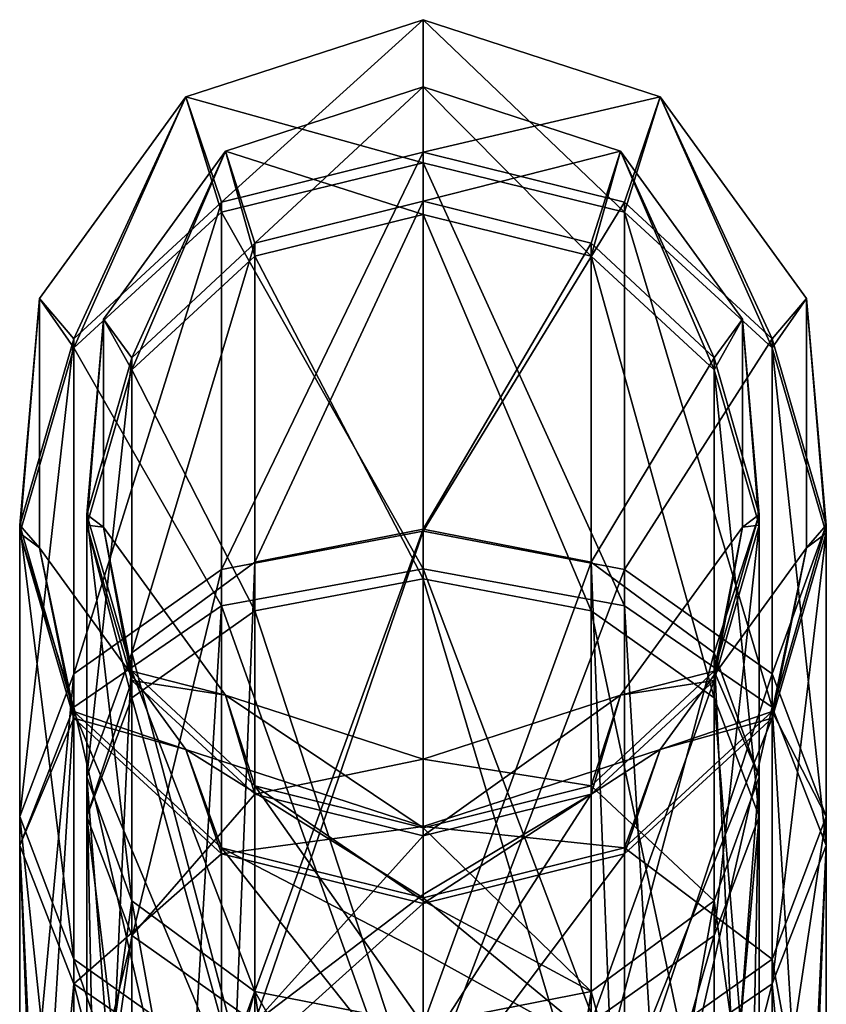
# Model space of a CAD drawing. Header units: millimetres. Extents: x -128 to 128, y 0 to 228.
# Tile 233 of 233: x -9 to 9, y 206 to 228. Entities that reach past the tile are written whole.
import ezdxf

# ---------------------------------------------------------------- set-up
doc = ezdxf.new("R2010")
doc.units = ezdxf.units.MM
doc.header["$LTSCALE"] = 65.185185
for name, color, linetype in [('100', 7, 'CONTINUOUS'), ('101', 7, 'CONTINUOUS'), ('102', 7, 'CONTINUOUS'), ('103', 7, 'CONTINUOUS'), ('104', 7, 'CONTINUOUS'), ('105', 7, 'CONTINUOUS'), ('106', 7, 'CONTINUOUS'), ('107', 7, 'CONTINUOUS'), ('108', 7, 'CONTINUOUS'), ('109', 7, 'CONTINUOUS'), ('98', 7, 'CONTINUOUS'), ('99', 7, 'CONTINUOUS')]:
    doc.layers.add(name, color=color, linetype=linetype)

msp = doc.modelspace()

# ---------------------------------------------------------------- linework, layer by layer
at = {"layer": '100', "linetype": 'CONTINUOUS'}
for points in [[(-4.408, 224.568, 30), (0, 223.157, 15.677), (0, 226, 30), (-4.408, 224.568, 30)], [(-7.133, 220.818, 30), (-6.495, 219.691, 17.109), (-4.408, 224.568, 30), (-7.133, 220.818, 30)], [(-6.495, 219.691, 17.109), (-3.75, 222.228, 16.06), (-4.408, 224.568, 30), (-6.495, 219.691, 17.109)], [(-3.75, 222.228, 16.06), (0, 223.157, 15.677), (-4.408, 224.568, 30), (-3.75, 222.228, 16.06)], [(-3.75, 222.228, 16.06), (0, 215.027, 3.494), (0, 223.157, 15.677), (-3.75, 222.228, 16.06)], [(-6.495, 219.691, 17.109), (-3.75, 214.316, 4.204), (-3.75, 222.228, 16.06), (-6.495, 219.691, 17.109)], [(-3.75, 214.316, 4.204), (0, 215.027, 3.494), (-3.75, 222.228, 16.06), (-3.75, 214.316, 4.204)], [(-7.5, 216.225, 18.541), (-6.495, 219.691, 17.109), (-7.133, 220.818, 30), (-7.5, 216.225, 18.541)], [(-7.133, 216.182, 30), (-7.5, 216.225, 18.541), (-7.133, 220.818, 30), (-7.133, 216.182, 30)], [(-7.5, 216.225, 18.541), (-6.495, 212.374, 6.145), (-6.495, 219.691, 17.109), (-7.5, 216.225, 18.541)], [(-6.495, 212.374, 6.145), (-3.75, 214.316, 4.204), (-6.495, 219.691, 17.109), (-6.495, 212.374, 6.145)], [(-7.5, 209.722, 8.795), (-6.495, 212.374, 6.145), (-7.5, 216.225, 18.541), (-7.5, 209.722, 8.795)], [(-6.495, 212.76, 19.974), (-7.5, 209.722, 8.795), (-7.5, 216.225, 18.541), (-6.495, 212.76, 19.974)], [(-6.495, 212.76, 19.974), (-7.5, 216.225, 18.541), (-7.133, 216.182, 30), (-6.495, 212.76, 19.974)], [(-4.408, 212.432, 30), (-6.495, 212.76, 19.974), (-7.133, 216.182, 30), (-4.408, 212.432, 30)], [(-3.75, 214.316, 4.204), (0, 202.851, -4.645), (0, 215.027, 3.494), (-3.75, 214.316, 4.204)], [(-6.495, 212.374, 6.145), (-3.75, 202.466, -3.717), (-3.75, 214.316, 4.204), (-6.495, 212.374, 6.145)], [(-3.75, 202.466, -3.717), (0, 202.851, -4.645), (-3.75, 214.316, 4.204), (-3.75, 202.466, -3.717)], [(-6.495, 207.069, 11.446), (-7.5, 209.722, 8.795), (-6.495, 212.76, 19.974), (-6.495, 207.069, 11.446)], [(-3.75, 210.223, 21.022), (-6.495, 207.069, 11.446), (-6.495, 212.76, 19.974), (-3.75, 210.223, 21.022)], [(-3.75, 210.223, 21.022), (-6.495, 212.76, 19.974), (-4.408, 212.432, 30), (-3.75, 210.223, 21.022)], [(0, 211, 30), (-3.75, 210.223, 21.022), (-4.408, 212.432, 30), (0, 211, 30)], [(-7.5, 209.722, 8.795), (-6.495, 201.416, -1.181), (-6.495, 212.374, 6.145), (-7.5, 209.722, 8.795)], [(-6.495, 201.416, -1.181), (-3.75, 202.466, -3.717), (-6.495, 212.374, 6.145), (-6.495, 201.416, -1.181)], [(0, 209.294, 21.406), (-3.75, 210.223, 21.022), (0, 211, 30), (0, 209.294, 21.406)], [(-3.75, 205.127, 13.386), (-6.495, 207.069, 11.446), (-3.75, 210.223, 21.022), (-3.75, 205.127, 13.386)], [(0, 209.294, 21.406), (-3.75, 205.127, 13.386), (-3.75, 210.223, 21.022), (0, 209.294, 21.406)], [(-7.5, 199.981, 2.284), (-6.495, 201.416, -1.181), (-7.5, 209.722, 8.795), (-7.5, 199.981, 2.284)], [(-6.495, 207.069, 11.446), (-7.5, 199.981, 2.284), (-7.5, 209.722, 8.795), (-6.495, 207.069, 11.446)], [(0, 207.986, 18.75), (-3.75, 205.127, 13.386), (0, 209.294, 21.406), (0, 207.986, 18.75)], [(0, 204.416, 14.096), (-3.75, 205.127, 13.386), (0, 207.986, 18.75), (0, 204.416, 14.096)], [(-6.495, 198.545, 5.748), (-7.5, 199.981, 2.284), (-6.495, 207.069, 11.446), (-6.495, 198.545, 5.748)], [(-3.75, 205.127, 13.386), (-6.495, 198.545, 5.748), (-6.495, 207.069, 11.446), (-3.75, 205.127, 13.386)]]:
    msp.add_3dface(points, dxfattribs=at)
at = {"layer": '101', "linetype": 'CONTINUOUS'}
for points in [[(0, 226, 30), (0, 223.157, 15.677), (3.75, 222.228, 16.06), (0, 226, 30)], [(0, 226, 30), (3.75, 222.228, 16.06), (4.408, 224.568, 30), (0, 226, 30)], [(3.75, 222.228, 16.06), (6.495, 219.691, 17.109), (4.408, 224.568, 30), (3.75, 222.228, 16.06)], [(4.408, 224.568, 30), (6.495, 219.691, 17.109), (7.133, 220.818, 30), (4.408, 224.568, 30)], [(0, 223.157, 15.677), (0, 215.027, 3.494), (3.75, 214.316, 4.204), (0, 223.157, 15.677)], [(0, 223.157, 15.677), (3.75, 214.316, 4.204), (3.75, 222.228, 16.06), (0, 223.157, 15.677)], [(3.75, 214.316, 4.204), (6.495, 212.374, 6.145), (3.75, 222.228, 16.06), (3.75, 214.316, 4.204)], [(3.75, 222.228, 16.06), (6.495, 212.374, 6.145), (6.495, 219.691, 17.109), (3.75, 222.228, 16.06)], [(6.495, 219.691, 17.109), (7.5, 216.225, 18.541), (7.133, 220.818, 30), (6.495, 219.691, 17.109)], [(7.133, 220.818, 30), (7.5, 216.225, 18.541), (7.133, 216.182, 30), (7.133, 220.818, 30)], [(6.495, 212.374, 6.145), (7.5, 209.722, 8.795), (6.495, 219.691, 17.109), (6.495, 212.374, 6.145)], [(6.495, 219.691, 17.109), (7.5, 209.722, 8.795), (7.5, 216.225, 18.541), (6.495, 219.691, 17.109)], [(7.133, 216.182, 30), (6.495, 212.76, 19.974), (4.408, 212.432, 30), (7.133, 216.182, 30)], [(7.5, 209.722, 8.795), (6.495, 207.069, 11.446), (7.5, 216.225, 18.541), (7.5, 209.722, 8.795)], [(7.5, 216.225, 18.541), (6.495, 207.069, 11.446), (6.495, 212.76, 19.974), (7.5, 216.225, 18.541)], [(7.5, 216.225, 18.541), (6.495, 212.76, 19.974), (7.133, 216.182, 30), (7.5, 216.225, 18.541)], [(0, 215.027, 3.494), (0, 202.851, -4.645), (3.75, 202.466, -3.717), (0, 215.027, 3.494)], [(0, 215.027, 3.494), (3.75, 202.466, -3.717), (3.75, 214.316, 4.204), (0, 215.027, 3.494)], [(3.75, 202.466, -3.717), (6.495, 201.416, -1.181), (3.75, 214.316, 4.204), (3.75, 202.466, -3.717)], [(3.75, 214.316, 4.204), (6.495, 201.416, -1.181), (6.495, 212.374, 6.145), (3.75, 214.316, 4.204)], [(6.495, 207.069, 11.446), (3.75, 205.127, 13.386), (6.495, 212.76, 19.974), (6.495, 207.069, 11.446)], [(6.495, 212.76, 19.974), (3.75, 205.127, 13.386), (3.75, 210.223, 21.022), (6.495, 212.76, 19.974)], [(6.495, 212.76, 19.974), (3.75, 210.223, 21.022), (4.408, 212.432, 30), (6.495, 212.76, 19.974)], [(0, 209.294, 21.406), (0, 211, 30), (4.408, 212.432, 30), (0, 209.294, 21.406)], [(3.75, 210.223, 21.022), (0, 209.294, 21.406), (4.408, 212.432, 30), (3.75, 210.223, 21.022)], [(6.495, 201.416, -1.181), (7.5, 199.981, 2.284), (6.495, 212.374, 6.145), (6.495, 201.416, -1.181)], [(6.495, 212.374, 6.145), (7.5, 199.981, 2.284), (7.5, 209.722, 8.795), (6.495, 212.374, 6.145)], [(0, 204.416, 14.096), (0, 207.986, 18.75), (3.75, 210.223, 21.022), (0, 204.416, 14.096)], [(3.75, 205.127, 13.386), (0, 204.416, 14.096), (3.75, 210.223, 21.022), (3.75, 205.127, 13.386)], [(0, 207.986, 18.75), (0, 209.294, 21.406), (3.75, 210.223, 21.022), (0, 207.986, 18.75)], [(7.5, 199.981, 2.284), (6.495, 198.545, 5.748), (7.5, 209.722, 8.795), (7.5, 199.981, 2.284)], [(7.5, 209.722, 8.795), (6.495, 198.545, 5.748), (6.495, 207.069, 11.446), (7.5, 209.722, 8.795)], [(6.495, 198.545, 5.748), (3.75, 197.495, 8.284), (6.495, 207.069, 11.446), (6.495, 198.545, 5.748)], [(6.495, 207.069, 11.446), (3.75, 197.495, 8.284), (3.75, 205.127, 13.386), (6.495, 207.069, 11.446)]]:
    msp.add_3dface(points, dxfattribs=at)
at = {"layer": '102', "linetype": 'CONTINUOUS'}
for points in [[(5.29, 225.781, 30), (0, 227.5, 30), (5.29, 225.781, 103.075), (5.29, 225.781, 30)], [(5.29, 225.781, 103.075), (0, 227.5, 30), (0, 227.5, 103.075), (5.29, 225.781, 103.075)], [(8.56, 221.281, 30), (5.29, 225.781, 30), (8.56, 221.281, 103.075), (8.56, 221.281, 30)], [(8.56, 221.281, 103.075), (5.29, 225.781, 30), (5.29, 225.781, 103.075), (8.56, 221.281, 103.075)], [(8.56, 215.719, 30), (8.56, 221.281, 30), (8.56, 215.719, 103.075), (8.56, 215.719, 30)], [(8.56, 215.719, 103.075), (8.56, 221.281, 30), (8.56, 221.281, 103.075), (8.56, 215.719, 103.075)], [(5.29, 211.219, 30), (8.56, 215.719, 30), (5.29, 211.219, 103.075), (5.29, 211.219, 30)], [(5.29, 211.219, 103.075), (8.56, 215.719, 30), (8.56, 215.719, 103.075), (5.29, 211.219, 103.075)], [(0, 209.5, 30), (5.29, 211.219, 30), (0, 209.5, 103.075), (0, 209.5, 30)], [(0, 209.5, 103.075), (5.29, 211.219, 30), (5.29, 211.219, 103.075), (0, 209.5, 103.075)]]:
    msp.add_3dface(points, dxfattribs=at)
at = {"layer": '103', "linetype": 'CONTINUOUS'}
for points in [[(0, 227.5, 30), (-5.29, 225.781, 30), (0, 227.5, 103.075), (0, 227.5, 30)], [(0, 227.5, 103.075), (-5.29, 225.781, 30), (-5.29, 225.781, 103.075), (0, 227.5, 103.075)], [(-5.29, 225.781, 30), (-8.56, 221.281, 30), (-5.29, 225.781, 103.075), (-5.29, 225.781, 30)], [(-5.29, 225.781, 103.075), (-8.56, 221.281, 30), (-8.56, 221.281, 103.075), (-5.29, 225.781, 103.075)], [(-8.56, 221.281, 30), (-8.56, 215.719, 30), (-8.56, 221.281, 103.075), (-8.56, 221.281, 30)], [(-8.56, 221.281, 103.075), (-8.56, 215.719, 30), (-8.56, 215.719, 103.075), (-8.56, 221.281, 103.075)], [(-8.56, 215.719, 30), (-5.29, 211.219, 30), (-8.56, 215.719, 103.075), (-8.56, 215.719, 30)], [(-8.56, 215.719, 103.075), (-5.29, 211.219, 30), (-5.29, 211.219, 103.075), (-8.56, 215.719, 103.075)], [(-5.29, 211.219, 30), (0, 209.5, 30), (-5.29, 211.219, 103.075), (-5.29, 211.219, 30)], [(0, 209.5, 30), (0, 209.5, 103.075), (-5.29, 211.219, 103.075), (0, 209.5, 30)]]:
    msp.add_3dface(points, dxfattribs=at)
at = {"layer": '104', "linetype": 'CONTINUOUS'}
for points in [[(-4.408, 224.568, 30), (0, 226, 30), (-4.408, 224.568, 103.075), (-4.408, 224.568, 30)], [(-4.408, 224.568, 103.075), (0, 226, 30), (0, 226, 103.075), (-4.408, 224.568, 103.075)], [(-7.133, 220.818, 30), (-4.408, 224.568, 30), (-7.133, 220.818, 103.075), (-7.133, 220.818, 30)], [(-7.133, 220.818, 103.075), (-4.408, 224.568, 30), (-4.408, 224.568, 103.075), (-7.133, 220.818, 103.075)], [(-7.133, 216.182, 30), (-7.133, 220.818, 30), (-7.133, 216.182, 103.075), (-7.133, 216.182, 30)], [(-7.133, 216.182, 103.075), (-7.133, 220.818, 30), (-7.133, 220.818, 103.075), (-7.133, 216.182, 103.075)], [(-4.408, 212.432, 30), (-7.133, 216.182, 30), (-4.408, 212.432, 103.075), (-4.408, 212.432, 30)], [(-4.408, 212.432, 103.075), (-7.133, 216.182, 30), (-7.133, 216.182, 103.075), (-4.408, 212.432, 103.075)], [(0, 211, 30), (-4.408, 212.432, 30), (0, 211, 103.075), (0, 211, 30)], [(0, 211, 103.075), (-4.408, 212.432, 30), (-4.408, 212.432, 103.075), (0, 211, 103.075)]]:
    msp.add_3dface(points, dxfattribs=at)
at = {"layer": '105', "linetype": 'CONTINUOUS'}
for points in [[(0, 226, 30), (4.408, 224.568, 30), (0, 226, 103.075), (0, 226, 30)], [(0, 226, 103.075), (4.408, 224.568, 30), (4.408, 224.568, 103.075), (0, 226, 103.075)], [(4.408, 224.568, 30), (7.133, 220.818, 30), (4.408, 224.568, 103.075), (4.408, 224.568, 30)], [(4.408, 224.568, 103.075), (7.133, 220.818, 30), (7.133, 220.818, 103.075), (4.408, 224.568, 103.075)], [(7.133, 220.818, 30), (7.133, 216.182, 30), (7.133, 220.818, 103.075), (7.133, 220.818, 30)], [(7.133, 220.818, 103.075), (7.133, 216.182, 30), (7.133, 216.182, 103.075), (7.133, 220.818, 103.075)], [(7.133, 216.182, 30), (4.408, 212.432, 30), (7.133, 216.182, 103.075), (7.133, 216.182, 30)], [(7.133, 216.182, 103.075), (4.408, 212.432, 30), (4.408, 212.432, 103.075), (7.133, 216.182, 103.075)], [(4.408, 212.432, 30), (0, 211, 30), (4.408, 212.432, 103.075), (4.408, 212.432, 30)], [(0, 211, 30), (0, 211, 103.075), (4.408, 212.432, 103.075), (0, 211, 30)]]:
    msp.add_3dface(points, dxfattribs=at)
at = {"layer": '106', "linetype": 'CONTINUOUS'}
for points in [[(5.29, 225.781, 103.075), (0, 227.5, 103.075), (4.5, 223.203, 118.044), (5.29, 225.781, 103.075)], [(4.5, 223.203, 118.044), (0, 227.5, 103.075), (0, 224.31, 118.522), (4.5, 223.203, 118.044)], [(7.794, 220.178, 116.739), (5.29, 225.781, 103.075), (4.5, 223.203, 118.044), (7.794, 220.178, 116.739)], [(8.56, 221.281, 103.075), (5.29, 225.781, 103.075), (7.794, 220.178, 116.739), (8.56, 221.281, 103.075)], [(4.5, 223.203, 118.044), (0, 224.31, 118.522), (4.5, 214.425, 130.576), (4.5, 223.203, 118.044)], [(4.5, 214.425, 130.576), (0, 224.31, 118.522), (0, 215.252, 131.453), (4.5, 214.425, 130.576)], [(7.794, 220.178, 116.739), (4.5, 223.203, 118.044), (7.794, 212.165, 128.179), (7.794, 220.178, 116.739)], [(7.794, 212.165, 128.179), (4.5, 223.203, 118.044), (4.5, 214.425, 130.576), (7.794, 212.165, 128.179)], [(9, 216.046, 114.957), (8.56, 221.281, 103.075), (7.794, 220.178, 116.739), (9, 216.046, 114.957)], [(8.56, 215.719, 103.075), (8.56, 221.281, 103.075), (9, 216.046, 114.957), (8.56, 215.719, 103.075)], [(9, 216.046, 114.957), (7.794, 220.178, 116.739), (9, 209.078, 124.904), (9, 216.046, 114.957)], [(9, 209.078, 124.904), (7.794, 220.178, 116.739), (7.794, 212.165, 128.179), (9, 209.078, 124.904)], [(7.794, 211.915, 113.175), (8.56, 215.719, 103.075), (9, 216.046, 114.957), (7.794, 211.915, 113.175)], [(7.794, 211.915, 113.175), (9, 216.046, 114.957), (7.794, 205.992, 121.63), (7.794, 211.915, 113.175)], [(7.794, 205.992, 121.63), (9, 216.046, 114.957), (9, 209.078, 124.904), (7.794, 205.992, 121.63)], [(5.29, 211.219, 103.075), (8.56, 215.719, 103.075), (7.794, 211.915, 113.175), (5.29, 211.219, 103.075)], [(4.5, 214.425, 130.576), (0, 215.252, 131.453), (5.29, 201.251, 138.107), (4.5, 214.425, 130.576)], [(5.29, 201.251, 138.107), (0, 215.252, 131.453), (0, 201.839, 139.723), (5.29, 201.251, 138.107)], [(7.794, 212.165, 128.179), (4.5, 214.425, 130.576), (5.29, 201.251, 138.107), (7.794, 212.165, 128.179)], [(8.56, 199.712, 133.879), (7.794, 212.165, 128.179), (5.29, 201.251, 138.107), (8.56, 199.712, 133.879)], [(9, 209.078, 124.904), (7.794, 212.165, 128.179), (8.56, 199.712, 133.879), (9, 209.078, 124.904)], [(4.5, 208.89, 111.87), (5.29, 211.219, 103.075), (7.794, 211.915, 113.175), (4.5, 208.89, 111.87)], [(4.5, 208.89, 111.87), (7.794, 211.915, 113.175), (4.5, 203.732, 119.233), (4.5, 208.89, 111.87)], [(4.5, 203.732, 119.233), (7.794, 211.915, 113.175), (7.794, 205.992, 121.63), (4.5, 203.732, 119.233)], [(0, 209.5, 103.075), (5.29, 211.219, 103.075), (0, 207.783, 111.392), (0, 209.5, 103.075)], [(0, 207.783, 111.392), (5.29, 211.219, 103.075), (4.5, 208.89, 111.87), (0, 207.783, 111.392)], [(7.794, 205.992, 121.63), (9, 209.078, 124.904), (8.56, 197.809, 128.652), (7.794, 205.992, 121.63)], [(8.56, 197.809, 128.652), (9, 209.078, 124.904), (8.56, 199.712, 133.879), (8.56, 197.809, 128.652)], [(0, 207.783, 111.392), (4.5, 208.89, 111.87), (0, 202.905, 118.355), (0, 207.783, 111.392)], [(0, 202.905, 118.355), (4.5, 208.89, 111.87), (4.5, 203.732, 119.233), (0, 202.905, 118.355)], [(4.5, 203.732, 119.233), (7.794, 205.992, 121.63), (5.29, 196.27, 124.423), (4.5, 203.732, 119.233)], [(5.29, 196.27, 124.423), (7.794, 205.992, 121.63), (8.56, 197.809, 128.652), (5.29, 196.27, 124.423)]]:
    msp.add_3dface(points, dxfattribs=at)
at = {"layer": '107', "linetype": 'CONTINUOUS'}
for points in [[(0, 227.5, 103.075), (-5.29, 225.781, 103.075), (0, 224.31, 118.522), (0, 227.5, 103.075)], [(-5.29, 225.781, 103.075), (-8.56, 221.281, 103.075), (-7.794, 220.178, 116.739), (-5.29, 225.781, 103.075)], [(-4.5, 223.203, 118.044), (-5.29, 225.781, 103.075), (-7.794, 220.178, 116.739), (-4.5, 223.203, 118.044)], [(0, 224.31, 118.522), (-5.29, 225.781, 103.075), (-4.5, 223.203, 118.044), (0, 224.31, 118.522)], [(0, 215.252, 131.453), (0, 224.31, 118.522), (-4.5, 223.203, 118.044), (0, 215.252, 131.453)], [(-4.5, 223.203, 118.044), (-7.794, 220.178, 116.739), (-4.5, 214.425, 130.576), (-4.5, 223.203, 118.044)], [(0, 215.252, 131.453), (-4.5, 223.203, 118.044), (-4.5, 214.425, 130.576), (0, 215.252, 131.453)], [(-8.56, 221.281, 103.075), (-8.56, 215.719, 103.075), (-9, 216.046, 114.957), (-8.56, 221.281, 103.075)], [(-7.794, 220.178, 116.739), (-8.56, 221.281, 103.075), (-9, 216.046, 114.957), (-7.794, 220.178, 116.739)], [(-7.794, 220.178, 116.739), (-9, 216.046, 114.957), (-7.794, 212.165, 128.179), (-7.794, 220.178, 116.739)], [(-4.5, 214.425, 130.576), (-7.794, 220.178, 116.739), (-7.794, 212.165, 128.179), (-4.5, 214.425, 130.576)], [(-9, 216.046, 114.957), (-8.56, 215.719, 103.075), (-7.794, 211.915, 113.175), (-9, 216.046, 114.957)], [(-9, 216.046, 114.957), (-7.794, 211.915, 113.175), (-9, 209.078, 124.904), (-9, 216.046, 114.957)], [(-7.794, 212.165, 128.179), (-9, 216.046, 114.957), (-9, 209.078, 124.904), (-7.794, 212.165, 128.179)], [(-8.56, 215.719, 103.075), (-5.29, 211.219, 103.075), (-7.794, 211.915, 113.175), (-8.56, 215.719, 103.075)], [(0, 201.839, 139.723), (0, 215.252, 131.453), (-4.5, 214.425, 130.576), (0, 201.839, 139.723)], [(-4.5, 214.425, 130.576), (-7.794, 212.165, 128.179), (-5.29, 201.251, 138.107), (-4.5, 214.425, 130.576)], [(0, 201.839, 139.723), (-4.5, 214.425, 130.576), (-5.29, 201.251, 138.107), (0, 201.839, 139.723)], [(-7.794, 212.165, 128.179), (-9, 209.078, 124.904), (-8.56, 199.712, 133.879), (-7.794, 212.165, 128.179)], [(-5.29, 201.251, 138.107), (-7.794, 212.165, 128.179), (-8.56, 199.712, 133.879), (-5.29, 201.251, 138.107)], [(-9, 209.078, 124.904), (-7.794, 211.915, 113.175), (-7.794, 205.992, 121.63), (-9, 209.078, 124.904)], [(-7.794, 211.915, 113.175), (-5.29, 211.219, 103.075), (-4.5, 208.89, 111.87), (-7.794, 211.915, 113.175)], [(-7.794, 211.915, 113.175), (-4.5, 208.89, 111.87), (-7.794, 205.992, 121.63), (-7.794, 211.915, 113.175)], [(-5.29, 211.219, 103.075), (0, 209.5, 103.075), (-4.5, 208.89, 111.87), (-5.29, 211.219, 103.075)], [(0, 209.5, 103.075), (0, 207.783, 111.392), (-4.5, 208.89, 111.87), (0, 209.5, 103.075)], [(-9, 209.078, 124.904), (-7.794, 205.992, 121.63), (-8.56, 197.809, 128.652), (-9, 209.078, 124.904)], [(-8.56, 199.712, 133.879), (-9, 209.078, 124.904), (-8.56, 197.809, 128.652), (-8.56, 199.712, 133.879)], [(-7.794, 205.992, 121.63), (-4.5, 208.89, 111.87), (-4.5, 203.732, 119.233), (-7.794, 205.992, 121.63)], [(-4.5, 208.89, 111.87), (0, 207.783, 111.392), (-4.5, 203.732, 119.233), (-4.5, 208.89, 111.87)], [(0, 207.783, 111.392), (0, 202.905, 118.355), (-4.5, 203.732, 119.233), (0, 207.783, 111.392)], [(-8.56, 197.809, 128.652), (-7.794, 205.992, 121.63), (-5.29, 196.27, 124.423), (-8.56, 197.809, 128.652)], [(-7.794, 205.992, 121.63), (-4.5, 203.732, 119.233), (-5.29, 196.27, 124.423), (-7.794, 205.992, 121.63)]]:
    msp.add_3dface(points, dxfattribs=at)
at = {"layer": '108', "linetype": 'CONTINUOUS'}
for points in [[(-4.408, 224.568, 103.075), (0, 226, 103.075), (-3.75, 222.514, 116.302), (-4.408, 224.568, 103.075)], [(-3.75, 222.514, 116.302), (0, 226, 103.075), (0, 223.45, 116.667), (-3.75, 222.514, 116.302)], [(-7.133, 220.818, 103.075), (-4.408, 224.568, 103.075), (-6.495, 219.955, 115.307), (-7.133, 220.818, 103.075)], [(-6.495, 219.955, 115.307), (-4.408, 224.568, 103.075), (-3.75, 222.514, 116.302), (-6.495, 219.955, 115.307)], [(0, 216.138, 128.42), (-3.75, 215.397, 127.741), (0, 223.45, 116.667), (0, 216.138, 128.42)], [(-3.75, 215.397, 127.741), (-3.75, 222.514, 116.302), (0, 223.45, 116.667), (-3.75, 215.397, 127.741)], [(-3.75, 215.397, 127.741), (-6.495, 213.374, 125.886), (-3.75, 222.514, 116.302), (-3.75, 215.397, 127.741)], [(-6.495, 213.374, 125.886), (-6.495, 219.955, 115.307), (-3.75, 222.514, 116.302), (-6.495, 213.374, 125.886)], [(-7.133, 216.182, 103.075), (-7.133, 220.818, 103.075), (-7.5, 216.46, 113.948), (-7.133, 216.182, 103.075)], [(-7.5, 216.46, 113.948), (-7.133, 220.818, 103.075), (-6.495, 219.955, 115.307), (-7.5, 216.46, 113.948)], [(-6.495, 213.374, 125.886), (-7.5, 210.61, 123.351), (-6.495, 219.955, 115.307), (-6.495, 213.374, 125.886)], [(-7.5, 210.61, 123.351), (-7.5, 216.46, 113.948), (-6.495, 219.955, 115.307), (-7.5, 210.61, 123.351)], [(-6.495, 212.965, 112.589), (-7.133, 216.182, 103.075), (-7.5, 216.46, 113.948), (-6.495, 212.965, 112.589)], [(-7.5, 210.61, 123.351), (-6.495, 207.846, 120.817), (-7.5, 216.46, 113.948), (-7.5, 210.61, 123.351)], [(-6.495, 207.846, 120.817), (-6.495, 212.965, 112.589), (-7.5, 216.46, 113.948), (-6.495, 207.846, 120.817)], [(-4.408, 212.432, 103.075), (-7.133, 216.182, 103.075), (-6.495, 212.965, 112.589), (-4.408, 212.432, 103.075)], [(0, 216.138, 128.42), (0, 205.084, 136.708), (-4.184, 204.645, 135.502), (0, 216.138, 128.42)], [(-3.75, 215.397, 127.741), (0, 216.138, 128.42), (-4.184, 204.645, 135.502), (-3.75, 215.397, 127.741)], [(-6.495, 213.374, 125.886), (-3.75, 215.397, 127.741), (-4.184, 204.645, 135.502), (-6.495, 213.374, 125.886)], [(-7.5, 210.61, 123.351), (-6.495, 213.374, 125.886), (-6.95, 203.472, 132.279), (-7.5, 210.61, 123.351)], [(-6.95, 203.472, 132.279), (-6.495, 213.374, 125.886), (-4.184, 204.645, 135.502), (-6.95, 203.472, 132.279)], [(-3.75, 210.407, 111.594), (-4.408, 212.432, 103.075), (-6.495, 212.965, 112.589), (-3.75, 210.407, 111.594)], [(-6.495, 207.846, 120.817), (-3.75, 205.823, 118.961), (-6.495, 212.965, 112.589), (-6.495, 207.846, 120.817)], [(-3.75, 205.823, 118.961), (-3.75, 210.407, 111.594), (-6.495, 212.965, 112.589), (-3.75, 205.823, 118.961)], [(0, 211, 103.075), (-4.408, 212.432, 103.075), (0, 209.47, 111.23), (0, 211, 103.075)], [(0, 209.47, 111.23), (-4.408, 212.432, 103.075), (-3.75, 210.407, 111.594), (0, 209.47, 111.23)], [(-6.495, 207.846, 120.817), (-7.5, 210.61, 123.351), (-7.334, 201.957, 128.117), (-6.495, 207.846, 120.817)], [(-7.334, 201.957, 128.117), (-7.5, 210.61, 123.351), (-6.95, 203.472, 132.279), (-7.334, 201.957, 128.117)], [(-3.75, 205.823, 118.961), (0, 205.083, 118.282), (-3.75, 210.407, 111.594), (-3.75, 205.823, 118.961)], [(-3.75, 210.407, 111.594), (0, 205.083, 118.282), (0, 207.842, 114.57), (-3.75, 210.407, 111.594)], [(0, 209.47, 111.23), (-3.75, 210.407, 111.594), (0, 207.842, 114.57), (0, 209.47, 111.23)], [(-5.186, 200.626, 124.458), (-6.495, 207.846, 120.817), (-7.334, 201.957, 128.117), (-5.186, 200.626, 124.458)], [(-3.75, 205.823, 118.961), (-6.495, 207.846, 120.817), (-5.186, 200.626, 124.458), (-3.75, 205.823, 118.961)], [(-2.837, 199.596, 123.287), (-3.75, 205.823, 118.961), (-5.186, 200.626, 124.458), (-2.837, 199.596, 123.287)], [(0, 205.083, 118.282), (-3.75, 205.823, 118.961), (0, 199.253, 122.839), (0, 205.083, 118.282)], [(0, 199.253, 122.839), (-3.75, 205.823, 118.961), (-2.837, 199.596, 123.287), (0, 199.253, 122.839)]]:
    msp.add_3dface(points, dxfattribs=at)
at = {"layer": '109', "linetype": 'CONTINUOUS'}
for points in [[(0, 226, 103.075), (4.408, 224.568, 103.075), (0, 223.45, 116.667), (0, 226, 103.075)], [(0, 223.45, 116.667), (4.408, 224.568, 103.075), (3.75, 222.514, 116.302), (0, 223.45, 116.667)], [(3.75, 222.514, 116.302), (4.408, 224.568, 103.075), (6.495, 219.955, 115.307), (3.75, 222.514, 116.302)], [(4.408, 224.568, 103.075), (7.133, 220.818, 103.075), (6.495, 219.955, 115.307), (4.408, 224.568, 103.075)], [(0, 216.138, 128.42), (0, 223.45, 116.667), (3.75, 222.514, 116.302), (0, 216.138, 128.42)], [(3.75, 215.397, 127.741), (0, 216.138, 128.42), (3.75, 222.514, 116.302), (3.75, 215.397, 127.741)], [(3.75, 215.397, 127.741), (3.75, 222.514, 116.302), (6.495, 219.955, 115.307), (3.75, 215.397, 127.741)], [(6.495, 219.955, 115.307), (7.133, 220.818, 103.075), (7.5, 216.46, 113.948), (6.495, 219.955, 115.307)], [(7.133, 220.818, 103.075), (7.133, 216.182, 103.075), (7.5, 216.46, 113.948), (7.133, 220.818, 103.075)], [(6.495, 213.374, 125.886), (3.75, 215.397, 127.741), (6.495, 219.955, 115.307), (6.495, 213.374, 125.886)], [(6.495, 213.374, 125.886), (6.495, 219.955, 115.307), (7.5, 216.46, 113.948), (6.495, 213.374, 125.886)], [(7.5, 216.46, 113.948), (7.133, 216.182, 103.075), (6.495, 212.965, 112.589), (7.5, 216.46, 113.948)], [(7.5, 210.61, 123.351), (6.495, 213.374, 125.886), (7.5, 216.46, 113.948), (7.5, 210.61, 123.351)], [(7.5, 210.61, 123.351), (7.5, 216.46, 113.948), (6.495, 212.965, 112.589), (7.5, 210.61, 123.351)], [(7.133, 216.182, 103.075), (4.408, 212.432, 103.075), (6.495, 212.965, 112.589), (7.133, 216.182, 103.075)], [(0, 205.084, 136.708), (0, 216.138, 128.42), (3.75, 215.397, 127.741), (0, 205.084, 136.708)], [(0, 205.084, 136.708), (3.75, 215.397, 127.741), (4.184, 204.645, 135.502), (0, 205.084, 136.708)], [(3.75, 215.397, 127.741), (6.495, 213.374, 125.886), (4.184, 204.645, 135.502), (3.75, 215.397, 127.741)], [(4.184, 204.645, 135.502), (6.495, 213.374, 125.886), (6.95, 203.472, 132.279), (4.184, 204.645, 135.502)], [(6.495, 213.374, 125.886), (7.5, 210.61, 123.351), (6.95, 203.472, 132.279), (6.495, 213.374, 125.886)], [(6.495, 212.965, 112.589), (4.408, 212.432, 103.075), (3.75, 210.407, 111.594), (6.495, 212.965, 112.589)], [(6.495, 207.846, 120.817), (6.495, 212.965, 112.589), (3.75, 210.407, 111.594), (6.495, 207.846, 120.817)], [(6.495, 207.846, 120.817), (7.5, 210.61, 123.351), (6.495, 212.965, 112.589), (6.495, 207.846, 120.817)], [(4.408, 212.432, 103.075), (0, 211, 103.075), (3.75, 210.407, 111.594), (4.408, 212.432, 103.075)], [(0, 211, 103.075), (0, 209.47, 111.23), (3.75, 210.407, 111.594), (0, 211, 103.075)], [(7.5, 210.61, 123.351), (6.495, 207.846, 120.817), (7.334, 201.957, 128.117), (7.5, 210.61, 123.351)], [(6.95, 203.472, 132.279), (7.5, 210.61, 123.351), (7.334, 201.957, 128.117), (6.95, 203.472, 132.279)], [(0, 209.47, 111.23), (3.75, 205.823, 118.961), (3.75, 210.407, 111.594), (0, 209.47, 111.23)], [(3.75, 205.823, 118.961), (6.495, 207.846, 120.817), (3.75, 210.407, 111.594), (3.75, 205.823, 118.961)], [(0, 209.47, 111.23), (0, 207.842, 114.57), (3.75, 205.823, 118.961), (0, 209.47, 111.23)], [(0, 207.842, 114.57), (0, 205.083, 118.282), (3.75, 205.823, 118.961), (0, 207.842, 114.57)], [(3.75, 205.823, 118.961), (5.186, 200.626, 124.458), (6.495, 207.846, 120.817), (3.75, 205.823, 118.961)], [(6.495, 207.846, 120.817), (5.186, 200.626, 124.458), (7.334, 201.957, 128.117), (6.495, 207.846, 120.817)], [(0, 205.083, 118.282), (2.837, 199.596, 123.287), (3.75, 205.823, 118.961), (0, 205.083, 118.282)], [(2.837, 199.596, 123.287), (5.186, 200.626, 124.458), (3.75, 205.823, 118.961), (2.837, 199.596, 123.287)]]:
    msp.add_3dface(points, dxfattribs=at)
at = {"layer": '98', "linetype": 'CONTINUOUS'}
for points in [[(5.29, 225.781, 30), (0, 224.543, 15.104), (0, 227.5, 30), (5.29, 225.781, 30)], [(4.5, 223.429, 15.564), (0, 224.543, 15.104), (5.29, 225.781, 30), (4.5, 223.429, 15.564)], [(7.794, 220.384, 16.822), (4.5, 223.429, 15.564), (5.29, 225.781, 30), (7.794, 220.384, 16.822)], [(8.56, 221.281, 30), (7.794, 220.384, 16.822), (5.29, 225.781, 30), (8.56, 221.281, 30)], [(4.5, 223.429, 15.564), (0, 216.088, 2.434), (0, 224.543, 15.104), (4.5, 223.429, 15.564)], [(4.5, 215.235, 3.286), (0, 216.088, 2.434), (4.5, 223.429, 15.564), (4.5, 215.235, 3.286)], [(7.794, 220.384, 16.822), (4.5, 215.235, 3.286), (4.5, 223.429, 15.564), (7.794, 220.384, 16.822)], [(9, 216.225, 18.541), (7.794, 220.384, 16.822), (8.56, 221.281, 30), (9, 216.225, 18.541)], [(8.56, 215.719, 30), (9, 216.225, 18.541), (8.56, 221.281, 30), (8.56, 215.719, 30)], [(7.794, 212.905, 5.614), (4.5, 215.235, 3.286), (7.794, 220.384, 16.822), (7.794, 212.905, 5.614)], [(9, 216.225, 18.541), (7.794, 212.905, 5.614), (7.794, 220.384, 16.822), (9, 216.225, 18.541)], [(9, 209.722, 8.795), (7.794, 212.905, 5.614), (9, 216.225, 18.541), (9, 209.722, 8.795)], [(7.794, 212.067, 20.26), (9, 209.722, 8.795), (9, 216.225, 18.541), (7.794, 212.067, 20.26)], [(7.794, 212.067, 20.26), (9, 216.225, 18.541), (8.56, 215.719, 30), (7.794, 212.067, 20.26)], [(4.5, 215.235, 3.286), (0, 203.425, -6.031), (0, 216.088, 2.434), (4.5, 215.235, 3.286)], [(5.29, 211.219, 30), (7.794, 212.067, 20.26), (8.56, 215.719, 30), (5.29, 211.219, 30)], [(4.5, 202.963, -4.917), (0, 203.425, -6.031), (4.5, 215.235, 3.286), (4.5, 202.963, -4.917)], [(7.794, 212.905, 5.614), (4.5, 202.963, -4.917), (4.5, 215.235, 3.286), (7.794, 212.905, 5.614)], [(7.794, 201.703, -1.874), (4.5, 202.963, -4.917), (7.794, 212.905, 5.614), (7.794, 201.703, -1.874)], [(9, 209.722, 8.795), (7.794, 201.703, -1.874), (7.794, 212.905, 5.614), (9, 209.722, 8.795)], [(4.5, 209.022, 21.518), (7.794, 206.538, 11.976), (7.794, 212.067, 20.26), (4.5, 209.022, 21.518)], [(4.5, 209.022, 21.518), (7.794, 212.067, 20.26), (5.29, 211.219, 30), (4.5, 209.022, 21.518)], [(7.794, 206.538, 11.976), (9, 209.722, 8.795), (7.794, 212.067, 20.26), (7.794, 206.538, 11.976)], [(0, 209.5, 30), (4.5, 209.022, 21.518), (5.29, 211.219, 30), (0, 209.5, 30)], [(9, 199.981, 2.284), (7.794, 201.703, -1.874), (9, 209.722, 8.795), (9, 199.981, 2.284)], [(7.794, 206.538, 11.976), (9, 199.981, 2.284), (9, 209.722, 8.795), (7.794, 206.538, 11.976)], [(0, 207.908, 21.979), (4.5, 209.022, 21.518), (0, 209.5, 30), (0, 207.908, 21.979)], [(0, 207.908, 21.979), (4.5, 204.208, 14.304), (4.5, 209.022, 21.518), (0, 207.908, 21.979)], [(4.5, 204.208, 14.304), (7.794, 206.538, 11.976), (4.5, 209.022, 21.518), (4.5, 204.208, 14.304)], [(0, 206.687, 19.5), (4.5, 204.208, 14.304), (0, 207.908, 21.979), (0, 206.687, 19.5)], [(0, 203.355, 15.157), (4.5, 204.208, 14.304), (0, 206.687, 19.5), (0, 203.355, 15.157)], [(4.5, 204.208, 14.304), (7.794, 198.258, 6.441), (7.794, 206.538, 11.976), (4.5, 204.208, 14.304)], [(7.794, 198.258, 6.441), (9, 199.981, 2.284), (7.794, 206.538, 11.976), (7.794, 198.258, 6.441)]]:
    msp.add_3dface(points, dxfattribs=at)
at = {"layer": '99', "linetype": 'CONTINUOUS'}
for points in [[(0, 227.5, 30), (-4.5, 223.429, 15.564), (-5.29, 225.781, 30), (0, 227.5, 30)], [(0, 227.5, 30), (0, 224.543, 15.104), (-4.5, 223.429, 15.564), (0, 227.5, 30)], [(-5.29, 225.781, 30), (-7.794, 220.384, 16.822), (-8.56, 221.281, 30), (-5.29, 225.781, 30)], [(-4.5, 223.429, 15.564), (-7.794, 220.384, 16.822), (-5.29, 225.781, 30), (-4.5, 223.429, 15.564)], [(0, 224.543, 15.104), (0, 216.088, 2.434), (-4.5, 215.235, 3.286), (0, 224.543, 15.104)], [(0, 224.543, 15.104), (-4.5, 215.235, 3.286), (-4.5, 223.429, 15.564), (0, 224.543, 15.104)], [(-4.5, 215.235, 3.286), (-7.794, 212.905, 5.614), (-4.5, 223.429, 15.564), (-4.5, 215.235, 3.286)], [(-4.5, 223.429, 15.564), (-7.794, 212.905, 5.614), (-7.794, 220.384, 16.822), (-4.5, 223.429, 15.564)], [(-7.794, 220.384, 16.822), (-9, 216.225, 18.541), (-8.56, 221.281, 30), (-7.794, 220.384, 16.822)], [(-8.56, 221.281, 30), (-9, 216.225, 18.541), (-8.56, 215.719, 30), (-8.56, 221.281, 30)], [(-7.794, 212.905, 5.614), (-9, 209.722, 8.795), (-7.794, 220.384, 16.822), (-7.794, 212.905, 5.614)], [(-7.794, 220.384, 16.822), (-9, 209.722, 8.795), (-9, 216.225, 18.541), (-7.794, 220.384, 16.822)], [(-9, 209.722, 8.795), (-7.794, 206.538, 11.976), (-9, 216.225, 18.541), (-9, 209.722, 8.795)], [(-9, 216.225, 18.541), (-7.794, 206.538, 11.976), (-7.794, 212.067, 20.26), (-9, 216.225, 18.541)], [(-9, 216.225, 18.541), (-7.794, 212.067, 20.26), (-8.56, 215.719, 30), (-9, 216.225, 18.541)], [(0, 216.088, 2.434), (0, 203.425, -6.031), (-4.5, 202.963, -4.917), (0, 216.088, 2.434)], [(0, 216.088, 2.434), (-4.5, 202.963, -4.917), (-4.5, 215.235, 3.286), (0, 216.088, 2.434)], [(-8.56, 215.719, 30), (-7.794, 212.067, 20.26), (-5.29, 211.219, 30), (-8.56, 215.719, 30)], [(-4.5, 202.963, -4.917), (-7.794, 201.703, -1.874), (-4.5, 215.235, 3.286), (-4.5, 202.963, -4.917)], [(-4.5, 215.235, 3.286), (-7.794, 201.703, -1.874), (-7.794, 212.905, 5.614), (-4.5, 215.235, 3.286)], [(-7.794, 201.703, -1.874), (-9, 199.981, 2.284), (-7.794, 212.905, 5.614), (-7.794, 201.703, -1.874)], [(-7.794, 212.905, 5.614), (-9, 199.981, 2.284), (-9, 209.722, 8.795), (-7.794, 212.905, 5.614)], [(-7.794, 206.538, 11.976), (-4.5, 204.208, 14.304), (-7.794, 212.067, 20.26), (-7.794, 206.538, 11.976)], [(-7.794, 212.067, 20.26), (-4.5, 204.208, 14.304), (-4.5, 209.022, 21.518), (-7.794, 212.067, 20.26)], [(-7.794, 212.067, 20.26), (-4.5, 209.022, 21.518), (-5.29, 211.219, 30), (-7.794, 212.067, 20.26)], [(0, 207.908, 21.979), (0, 209.5, 30), (-5.29, 211.219, 30), (0, 207.908, 21.979)], [(-4.5, 209.022, 21.518), (0, 207.908, 21.979), (-5.29, 211.219, 30), (-4.5, 209.022, 21.518)], [(-9, 199.981, 2.284), (-7.794, 198.258, 6.441), (-9, 209.722, 8.795), (-9, 199.981, 2.284)], [(-9, 209.722, 8.795), (-7.794, 198.258, 6.441), (-7.794, 206.538, 11.976), (-9, 209.722, 8.795)], [(0, 203.355, 15.157), (0, 206.687, 19.5), (-4.5, 209.022, 21.518), (0, 203.355, 15.157)], [(-4.5, 204.208, 14.304), (0, 203.355, 15.157), (-4.5, 209.022, 21.518), (-4.5, 204.208, 14.304)], [(0, 206.687, 19.5), (0, 207.908, 21.979), (-4.5, 209.022, 21.518), (0, 206.687, 19.5)], [(-7.794, 198.258, 6.441), (-4.5, 196.998, 9.485), (-7.794, 206.538, 11.976), (-7.794, 198.258, 6.441)], [(-7.794, 206.538, 11.976), (-4.5, 196.998, 9.485), (-4.5, 204.208, 14.304), (-7.794, 206.538, 11.976)]]:
    msp.add_3dface(points, dxfattribs=at)

doc.saveas('drawing.dxf')
